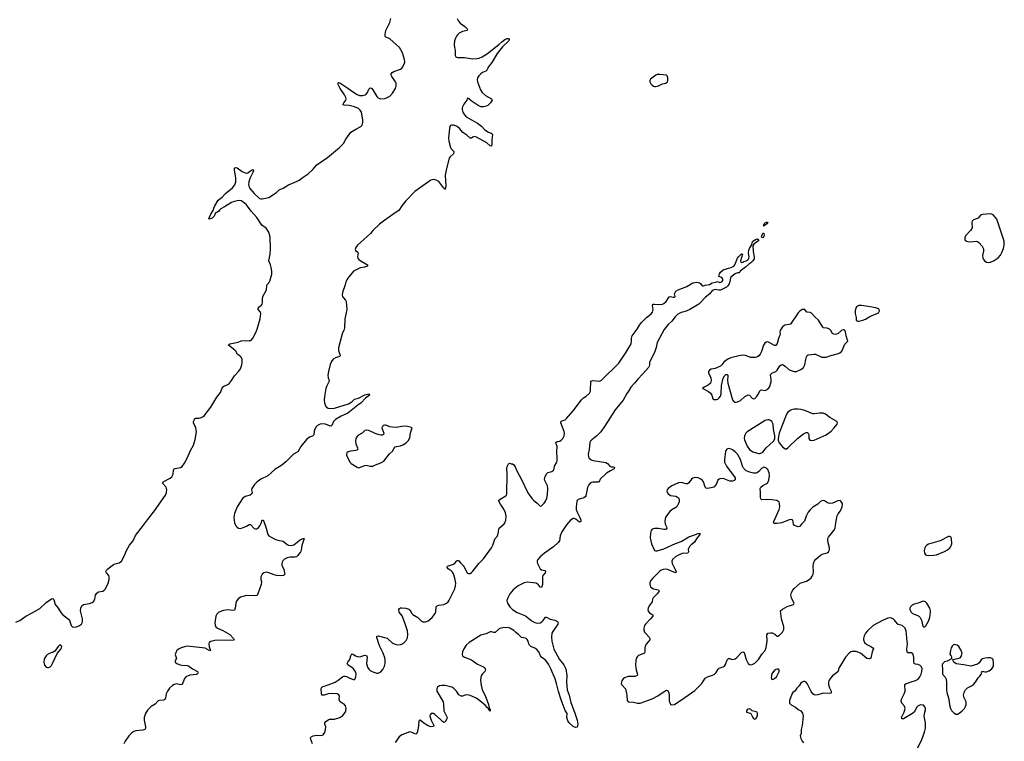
# Model space of a CAD drawing. Header units: inches. Extents: x 1550860 to 1685816, y 509127 to 640511.
# Tile 42 of 91: x 1623368 to 1638319, y 552989 to 563953. Entities that reach past the tile are written whole.
import ezdxf

# ---------------------------------------------------------------- set-up
doc = ezdxf.new("R2010")
doc.units = ezdxf.units.IN
doc.header["$MEASUREMENT"] = 0
for name, color, linetype in [('B6525', 7, 'Continuous'), ('B6526', 7, 'Continuous'), ('B6535', 7, 'Continuous'), ('B6536', 7, 'Continuous')]:
    doc.layers.add(name, color=color, linetype=linetype)

msp = doc.modelspace()

# ---------------------------------------------------------------- linework, layer by layer
at = {"layer": 'B6525', "color": 6, "elevation": 400}
for points in [[(1623310, 554797), (1623370, 554825), (1623463, 554890), (1623559, 554941), (1623671, 555009), (1623770, 555100), (1623850, 555152), (1623870, 555160), (1623886, 555146), (1623907, 555067), (1623954, 555010), (1623990, 554944), (1624017, 554917), (1624110, 554845), (1624123, 554823), (1624150, 554747), (1624170, 554731), (1624186, 554726), (1624230, 554730), (1624275, 554750), (1624305, 554770), (1624318, 554790), (1624323, 554810), (1624320, 554850), (1624293, 554973), (1624294, 555010), (1624309, 555050), (1624338, 555070), (1624430, 555082), (1624470, 555099), (1624490, 555116), (1624510, 555149), (1624520, 555210), (1624538, 555242), (1624562, 555258), (1624630, 555273), (1624650, 555286), (1624670, 555308), (1624710, 555390), (1624726, 555450), (1624726, 555486), (1624720, 555510), (1624687, 555550), (1624678, 555570), (1624686, 555590), (1624705, 555610), (1624790, 555674), (1624815, 555685), (1624878, 555702), (1624912, 555728), (1624959, 555810), (1624989, 555890), (1625037, 555970), (1625090, 556035), (1625124, 556116), (1625250, 556272), (1625307, 556353), (1625413, 556490), (1625582, 556730), (1625599, 556770), (1625603, 556810), (1625591, 556851), (1625537, 556910), (1625544, 556930), (1625651, 556989), (1625676, 557010), (1625698, 557050), (1625704, 557110), (1625712, 557128), (1625730, 557136), (1625810, 557151), (1625833, 557167), (1625870, 557217), (1625910, 557293), (1625960, 557410), (1626006, 557490), (1626033, 557573), (1626050, 557690), (1626041, 557750), (1626008, 557830), (1626008, 557850), (1626021, 557879), (1626030, 557892), (1626043, 557897), (1626090, 557898), (1626110, 557904), (1626150, 557920), (1626170, 557935), (1626270, 558066), (1626361, 558219), (1626415, 558290), (1626428, 558312), (1626448, 558372), (1626470, 558387), (1626530, 558410), (1626554, 558430), (1626586, 558470), (1626630, 558543), (1626690, 558606), (1626719, 558650), (1626743, 558710), (1626748, 558750), (1626745, 558790), (1626730, 558828), (1626710, 558848), (1626672, 558872), (1626654, 558910), (1626634, 558934), (1626536, 559010), (1626541, 559019), (1626561, 559030), (1626685, 559055), (1626730, 559074), (1626850, 559077), (1626870, 559080), (1626890, 559089), (1626910, 559114), (1626950, 559190), (1626975, 559250), (1627019, 559410), (1627030, 559490), (1627025, 559510), (1626991, 559550), (1626990, 559570), (1627005, 559590), (1627034, 559610), (1627049, 559630), (1627054, 559650), (1627054, 559710), (1627061, 559750), (1627114, 559850), (1627120, 559910), (1627128, 559930), (1627150, 559957), (1627169, 559991), (1627171, 560000)], [(1628337, 560000), (1628320, 559970), (1628310, 559924), (1628270, 559810), (1628264, 559770), (1628268, 559750), (1628278, 559730), (1628314, 559690), (1628324, 559670), (1628333, 559550), (1628307, 559410), (1628302, 559270), (1628290, 559230), (1628270, 559194), (1628258, 559162), (1628211, 558970), (1628209, 558929), (1628217, 558897), (1628231, 558870), (1628234, 558846), (1628224, 558836), (1628164, 558816), (1628130, 558794), (1628102, 558758), (1628084, 558716), (1628055, 558610), (1628048, 558550), (1628051, 558510), (1628065, 558470), (1628063, 558450), (1628030, 558390), (1628018, 558350), (1627997, 558230), (1627992, 558170), (1627996, 558130), (1628010, 558087), (1628027, 558067), (1628050, 558053), (1628090, 558046), (1628150, 558051), (1628361, 558119), (1628412, 558148), (1628454, 558186), (1628515, 558205), (1628610, 558254), (1628668, 558268), (1628679, 558259), (1628678, 558250), (1628619, 558201), (1628554, 558130), (1628501, 558099), (1628350, 557973), (1628250, 557930), (1628161, 557879), (1628132, 557848), (1628110, 557790), (1628100, 557780), (1628090, 557775), (1628070, 557780), (1628010, 557808), (1627970, 557814), (1627930, 557809), (1627890, 557787), (1627870, 557765), (1627847, 557730), (1627838, 557702), (1627832, 557648), (1627825, 557635), (1627813, 557627), (1627768, 557612), (1627723, 557577), (1627639, 557470), (1627590, 557386), (1627528, 557352), (1627410, 557234), (1627350, 557187), (1627241, 557119), (1627136, 557024), (1627030, 556972), (1626970, 556927), (1626931, 556890), (1626893, 556830), (1626890, 556810), (1626897, 556770), (1626893, 556750), (1626869, 556731), (1626793, 556707), (1626750, 556678), (1626671, 556550), (1626629, 556450), (1626621, 556390), (1626630, 556308), (1626650, 556261), (1626670, 556241), (1626690, 556229), (1626715, 556225), (1626750, 556233), (1626810, 556259), (1626850, 556284), (1626870, 556282), (1626930, 556223), (1626950, 556217), (1626970, 556218), (1626990, 556229), (1627016, 556264), (1627036, 556304), (1627050, 556353), (1627070, 556344), (1627110, 556230), (1627135, 556130), (1627151, 556110), (1627250, 556056), (1627290, 556043), (1627370, 556032), (1627430, 555982), (1627450, 555971), (1627490, 555962), (1627530, 555973), (1627630, 556055), (1627670, 556072), (1627685, 556070), (1627654, 555966), (1627640, 555890), (1627631, 555870), (1627590, 555811), (1627570, 555790), (1627550, 555786), (1627470, 555788), (1627430, 555779), (1627390, 555758), (1627364, 555730), (1627352, 555710), (1627347, 555690), (1627350, 555668), (1627380, 555600), (1627391, 555550), (1627392, 555528), (1627376, 555510), (1627330, 555505), (1627269, 555510), (1627230, 555519), (1627149, 555551), (1627110, 555559), (1627077, 555550), (1627052, 555530), (1627028, 555490), (1627029, 555450), (1627040, 555410), (1627034, 555374), (1626985, 555230), (1626973, 555207), (1626941, 555199), (1626810, 555204), (1626723, 555177), (1626686, 555154), (1626660, 555120), (1626651, 555089), (1626641, 555010), (1626630, 554983), (1626610, 554979), (1626530, 554986), (1626462, 554978), (1626390, 554950), (1626359, 554921), (1626344, 554890), (1626329, 554790), (1626334, 554754), (1626344, 554730), (1626370, 554708), (1626450, 554675), (1626558, 554610), (1626613, 554550), (1626622, 554530), (1626616, 554524), (1626510, 554519), (1626390, 554526), (1626330, 554519), (1626270, 554504), (1626246, 554490), (1626239, 554470), (1626246, 554426), (1626264, 554370), (1626254, 554366), (1626184, 554404), (1625910, 554433), (1625870, 554427), (1625820, 554410), (1625779, 554390), (1625756, 554370), (1625743, 554350), (1625729, 554310), (1625749, 554250), (1625729, 554210), (1625728, 554190), (1625752, 554170), (1625790, 554155), (1625830, 554148), (1625910, 554142), (1625930, 554135), (1625990, 554090), (1626067, 554050), (1626075, 554030), (1626068, 554012), (1626050, 554004), (1625950, 553993), (1625893, 553967), (1625870, 553946), (1625843, 553877), (1625828, 553852), (1625810, 553847), (1625750, 553861), (1625714, 553850), (1625690, 553835), (1625645, 553795), (1625610, 553750), (1625591, 553710), (1625584, 553650), (1625570, 553625), (1625550, 553615), (1625491, 553609), (1625470, 553603), (1625424, 553556), (1625364, 553516), (1625310, 553460), (1625277, 553410), (1625258, 553350), (1625257, 553310), (1625279, 553210), (1625279, 553190), (1625269, 553171), (1625240, 553160), (1625130, 553150), (1625101, 553139), (1625070, 553117), (1625026, 553070), (1624967, 552990), (1624947, 552950)], [(1627815, 552950), (1627782, 553030), (1627790, 553050), (1627826, 553070), (1627850, 553078), (1627870, 553082), (1627950, 553080), (1627976, 553090), (1627999, 553121), (1628012, 553168), (1628014, 553210), (1628002, 553250), (1628002, 553270), (1628018, 553290), (1628050, 553318), (1628070, 553325), (1628150, 553328), (1628230, 553352), (1628277, 553383), (1628311, 553429), (1628319, 553450), (1628324, 553490), (1628316, 553530), (1628295, 553555), (1628250, 553578), (1628230, 553596), (1628220, 553630), (1628222, 553670), (1628213, 553693), (1628187, 553710), (1628110, 553717), (1628051, 553709), (1627990, 553688), (1627956, 553690), (1627949, 553709), (1627944, 553790), (1627955, 553810), (1627976, 553824), (1628050, 553845), (1628159, 553890), (1628204, 553916), (1628270, 553969), (1628290, 553979), (1628310, 553981), (1628330, 553976), (1628370, 553952), (1628430, 553930), (1628450, 553928), (1628461, 553939), (1628473, 553967), (1628475, 554010), (1628470, 554034), (1628454, 554070), (1628430, 554096), (1628353, 554150), (1628342, 554170), (1628350, 554190), (1628383, 554230), (1628395, 554290), (1628410, 554316), (1628430, 554314), (1628469, 554289), (1628510, 554274), (1628550, 554278), (1628610, 554297), (1628634, 554294), (1628644, 554270), (1628635, 554170), (1628650, 554116), (1628670, 554084), (1628690, 554066), (1628730, 554043), (1628790, 554023), (1628810, 554025), (1628850, 554046), (1628880, 554080), (1628908, 554132), (1628916, 554170), (1628915, 554230), (1628910, 554258), (1628885, 554330), (1628836, 554430), (1628822, 554470), (1628791, 554569), (1628793, 554587), (1628810, 554593), (1628950, 554558), (1629030, 554482), (1629070, 554463), (1629110, 554455), (1629150, 554458), (1629190, 554475), (1629237, 554523), (1629257, 554563), (1629262, 554610), (1629255, 554670), (1629218, 554790), (1629176, 554896), (1629130, 554950), (1629127, 554990), (1629135, 555005), (1629150, 555015), (1629170, 555018), (1629230, 555010), (1629276, 554996), (1629290, 554985), (1629321, 554930), (1629336, 554916), (1629416, 554870), (1629470, 554816), (1629490, 554805), (1629530, 554804), (1629570, 554822), (1629630, 554872), (1629677, 554930), (1629685, 554955), (1629694, 555030), (1629706, 555050), (1629730, 555058), (1629810, 555070), (1629850, 555089), (1629873, 555110), (1629890, 555136), (1629973, 555307), (1629985, 555350), (1629989, 555390), (1629976, 555470), (1629953, 555533), (1629938, 555558), (1629919, 555579), (1629875, 555610), (1629857, 555630), (1629865, 555650), (1629957, 555683), (1629980, 555700), (1630000, 555725)], [(1630000, 553752), (1629962, 553790), (1629930, 553810), (1629890, 553823), (1629830, 553835), (1629783, 553837), (1629744, 553830), (1629713, 553810), (1629702, 553790), (1629704, 553750), (1629798, 553590), (1629805, 553550), (1629810, 553450), (1629857, 553350), (1629856, 553330), (1629830, 553283), (1629810, 553275), (1629790, 553289), (1629760, 553320), (1629670, 553399), (1629649, 553411), (1629630, 553414), (1629615, 553410), (1629599, 553390), (1629598, 553370), (1629615, 553310), (1629659, 553230), (1629650, 553212), (1629609, 553211), (1629570, 553223), (1629505, 553265), (1629450, 553310), (1629434, 553306), (1629427, 553293), (1629423, 553230), (1629408, 553132), (1629390, 553099), (1629370, 553101), (1629330, 553122), (1629290, 553131), (1629170, 553086), (1629150, 553075), (1629130, 553056), (1629070, 552969)]]:
    msp.add_lwpolyline(points, dxfattribs=at)
at = {"layer": 'B6525', "color": 6}
for points, elevation in [([(1628910, 557794), (1628890, 557788), (1628872, 557768), (1628869, 557750), (1628896, 557670), (1628891, 557650), (1628877, 557643), (1628850, 557641), (1628810, 557650), (1628765, 557665), (1628670, 557710), (1628630, 557717), (1628610, 557710), (1628568, 557672), (1628504, 557636), (1628486, 557614), (1628474, 557590), (1628467, 557550), (1628474, 557510), (1628499, 557450), (1628503, 557430), (1628498, 557422), (1628488, 557412), (1628472, 557408), (1628390, 557400), (1628358, 557390), (1628337, 557370), (1628330, 557350), (1628330, 557330), (1628387, 557227), (1628401, 557210), (1628490, 557152), (1628510, 557146), (1628530, 557147), (1628610, 557181), (1628630, 557185), (1628690, 557169), (1628730, 557172), (1628770, 557192), (1628850, 557221), (1628895, 557245), (1628985, 557355), (1629030, 557396), (1629055, 557445), (1629070, 557462), (1629090, 557470), (1629150, 557481), (1629184, 557496), (1629234, 557526), (1629267, 557553), (1629290, 557599), (1629303, 557677), (1629329, 557750), (1629304, 557764), (1629230, 557776), (1629172, 557772), (1629090, 557757), (1629030, 557760), (1628990, 557767), (1628930, 557792)], 500), ([(1623970, 554449), (1623950, 554432), (1623902, 554358), (1623878, 554342), (1623830, 554327), (1623790, 554307), (1623770, 554288), (1623750, 554258), (1623740, 554230), (1623734, 554190), (1623745, 554145), (1623770, 554118), (1623790, 554112), (1623810, 554112), (1623830, 554122), (1623850, 554142), (1623866, 554170), (1623937, 554323), (1623992, 554390), (1624003, 554410), (1624009, 554430), (1623990, 554449)], 400)]:
    msp.add_lwpolyline(points, close=True, dxfattribs=dict(at, elevation=elevation))
at = {"layer": 'B6526', "color": 6, "elevation": 400}
for points in [[(1627171, 560000), (1627188, 560050), (1627194, 560086), (1627195, 560130), (1627188, 560190), (1627177, 560230), (1627150, 560290), (1627172, 560390), (1627178, 560470), (1627171, 560650), (1627150, 560725), (1627110, 560786), (1627044, 560830), (1626970, 560950), (1626884, 561044), (1626810, 561139), (1626770, 561177), (1626730, 561199), (1626710, 561204), (1626670, 561201), (1626610, 561188), (1626583, 561177), (1626480, 561110), (1626421, 561079), (1626400, 561060), (1626390, 561043), (1626373, 561030), (1626339, 561021), (1626323, 560970), (1626290, 560939), (1626250, 560920), (1626242, 560930), (1626248, 560952), (1626270, 560996), (1626308, 561052), (1626316, 561090), (1626330, 561123), (1626383, 561210), (1626442, 561258), (1626495, 561310), (1626599, 561401), (1626636, 561444), (1626649, 561490), (1626652, 561550), (1626631, 561669), (1626630, 561696), (1626636, 561704), (1626650, 561706), (1626670, 561700), (1626747, 561647), (1626790, 561624), (1626810, 561619), (1626833, 561627), (1626890, 561667), (1626910, 561677), (1626914, 561674), (1626917, 561657), (1626910, 561630), (1626862, 561538), (1626849, 561491), (1626844, 561450), (1626847, 561430), (1626863, 561390), (1626928, 561310), (1627010, 561239), (1627030, 561233), (1627050, 561233), (1627150, 561252), (1627267, 561330), (1627310, 561370), (1627370, 561392), (1627450, 561445), (1627570, 561493), (1627610, 561517), (1627670, 561562), (1627749, 561611), (1627821, 561679), (1627879, 561750), (1627947, 561793), (1628040, 561860), (1628223, 562010), (1628283, 562070), (1628322, 562138), (1628398, 562242), (1628471, 562289), (1628550, 562330), (1628569, 562351), (1628580, 562390), (1628579, 562430), (1628556, 562550), (1628540, 562580), (1628510, 562603), (1628450, 562628), (1628370, 562648), (1628294, 562654), (1628282, 562662), (1628279, 562670), (1628289, 562690), (1628321, 562730), (1628326, 562750), (1628322, 562770), (1628301, 562810), (1628234, 562910), (1628206, 562970), (1628205, 562995), (1628210, 562999), (1628230, 562992), (1628350, 562913), (1628420, 562860), (1628490, 562819), (1628530, 562803), (1628579, 562801), (1628612, 562810), (1628630, 562823), (1628650, 562849), (1628670, 562896), (1628685, 562915), (1628690, 562919), (1628710, 562912), (1628730, 562887), (1628790, 562787), (1628810, 562767), (1628830, 562756), (1628850, 562752), (1628910, 562758), (1628949, 562771), (1628987, 562793), (1629030, 562836), (1629075, 562910), (1629086, 562950), (1629084, 562990), (1629076, 563010), (1629020, 563090), (1629011, 563110), (1629010, 563130), (1629022, 563150), (1629050, 563167), (1629150, 563204), (1629170, 563217), (1629185, 563235), (1629209, 563291), (1629214, 563310), (1629212, 563350), (1629183, 563450), (1629134, 563530), (1628990, 563661), (1628970, 563675), (1628928, 563688), (1628919, 563699), (1628917, 563730), (1628928, 563790), (1628987, 563910), (1629006, 563970)], [(1630000, 563701), (1629985, 563675), (1629970, 563630), (1629966, 563574), (1629969, 563530), (1629979, 563490), (1629981, 563410), (1629989, 563389), (1630000, 563386)], [(1630000, 562335), (1629956, 562350), (1629929, 562351), (1629910, 562345), (1629899, 562330), (1629893, 562307), (1629880, 562150), (1629882, 562110), (1629909, 562010), (1629920, 561990), (1629958, 561950), (1629961, 561930), (1629950, 561910), (1629905, 561870), (1629891, 561849), (1629848, 561692), (1629831, 561590), (1629838, 561422), (1629830, 561373), (1629825, 561385), (1629810, 561394), (1629750, 561475), (1629730, 561494), (1629690, 561514), (1629650, 561524), (1629610, 561516), (1629370, 561342), (1629230, 561203), (1629170, 561123), (1629126, 561054), (1629070, 561020), (1628910, 560907), (1628830, 560845), (1628728, 560752), (1628693, 560707), (1628643, 560657), (1628495, 560530), (1628471, 560490), (1628462, 560462), (1628466, 560446), (1628502, 560422), (1628505, 560410), (1628498, 560350), (1628502, 560330), (1628518, 560310), (1628537, 560297), (1628649, 560230), (1628648, 560210), (1628606, 560194), (1628539, 560181), (1628437, 560130), (1628353, 560027), (1628337, 560000)]]:
    msp.add_lwpolyline(points, dxfattribs=at)
at = {"layer": 'B6535', "color": 6}
for points, elevation in [([(1634155, 560000), (1634145, 559955), (1634136, 559930), (1634122, 559910), (1634099, 559890), (1634010, 559844), (1633983, 559843), (1633930, 559856), (1633882, 559838), (1633848, 559790), (1633782, 559738), (1633703, 559650), (1633679, 559630), (1633545, 559550), (1633490, 559526), (1633410, 559504), (1633362, 559478), (1633321, 559439), (1633270, 559373), (1633217, 559323), (1633155, 559245), (1633050, 559050), (1633031, 558971), (1633010, 558913), (1632973, 558827), (1632932, 558750), (1632932, 558710), (1632927, 558690), (1632915, 558670), (1632830, 558571), (1632752, 558490), (1632705, 558430), (1632649, 558371), (1632613, 558310), (1632586, 558274), (1632530, 558173), (1632412, 558028), (1632250, 557771), (1632193, 557690), (1632131, 557629), (1632058, 557570), (1632038, 557550), (1632026, 557530), (1632016, 557424), (1632001, 557350), (1632004, 557310), (1632015, 557290), (1632045, 557265), (1632074, 557254), (1632270, 557223), (1632294, 557210), (1632330, 557170), (1632350, 557162), (1632381, 557161), (1632396, 557156), (1632400, 557150), (1632394, 557130), (1632339, 557101), (1632279, 557061), (1632184, 556970), (1632167, 556933), (1632150, 556927), (1632070, 556927), (1632050, 556922), (1632030, 556909), (1632012, 556888), (1631992, 556848), (1631963, 556717), (1631956, 556704), (1631933, 556690), (1631850, 556661), (1631835, 556650), (1631828, 556632), (1631817, 556550), (1631820, 556510), (1631833, 556470), (1631875, 556390), (1631888, 556350), (1631888, 556330), (1631870, 556318), (1631819, 556359), (1631790, 556374), (1631770, 556373), (1631730, 556347), (1631670, 556279), (1631598, 556170), (1631575, 556110), (1631563, 556037), (1631544, 556010), (1631474, 555946), (1631338, 555850), (1631272, 555790), (1631238, 555750), (1631227, 555730), (1631224, 555710), (1631229, 555690), (1631270, 555610), (1631290, 555597), (1631343, 555583), (1631354, 555570), (1631345, 555550), (1631314, 555510), (1631306, 555490), (1631306, 555374), (1631290, 555325), (1631270, 555332), (1631241, 555370), (1631210, 555393), (1631075, 555405), (1631030, 555397), (1630937, 555350), (1630860, 555290), (1630812, 555230), (1630778, 555170), (1630767, 555130), (1630773, 555090), (1630811, 555030), (1630850, 554991), (1630924, 554944), (1631050, 554896), (1631150, 554817), (1631190, 554792), (1631230, 554782), (1631270, 554791), (1631295, 554805), (1631315, 554825), (1631350, 554874), (1631365, 554875), (1631424, 554844), (1631494, 554830), (1631535, 554810), (1631543, 554790), (1631537, 554770), (1631462, 554658), (1631450, 554630), (1631443, 554570), (1631449, 554511), (1631481, 554390), (1631502, 554342), (1631567, 554230), (1631630, 554150), (1631660, 554090), (1631677, 553990), (1631669, 553890), (1631681, 553770), (1631712, 553690), (1631737, 553577), (1631793, 553430), (1631831, 553310), (1631842, 553250), (1631834, 553206), (1631810, 553201), (1631770, 553213), (1631710, 553270), (1631690, 553301), (1631678, 553350), (1631680, 553410), (1631650, 553459), (1631590, 553619), (1631550, 553746), (1631520, 553870), (1631497, 553937), (1631433, 554093), (1631399, 554159), (1631359, 554219), (1631289, 554270), (1631275, 554290), (1631249, 554350), (1631223, 554383), (1631190, 554406), (1631130, 554432), (1631109, 554449), (1631099, 554470), (1631089, 554510), (1631075, 554535), (1631058, 554550), (1631050, 554556), (1630987, 554567), (1630944, 554610), (1630901, 554641), (1630870, 554673), (1630812, 554710), (1630770, 554716), (1630706, 554714), (1630672, 554708), (1630650, 554698), (1630590, 554642), (1630570, 554641), (1630530, 554652), (1630510, 554651), (1630450, 554621), (1630370, 554602), (1630195, 554490), (1630146, 554450), (1630110, 554394), (1630092, 554350), (1630086, 554310), (1630092, 554290), (1630122, 554270), (1630230, 554225), (1630321, 554161), (1630410, 554120), (1630423, 554110), (1630436, 554090), (1630440, 554070), (1630430, 554052), (1630390, 554010), (1630377, 553983), (1630367, 553930), (1630368, 553870), (1630392, 553770), (1630433, 553693), (1630464, 553604), (1630488, 553550), (1630497, 553497), (1630502, 553482), (1630513, 553470), (1630511, 553449), (1630504, 553464), (1630490, 553468), (1630477, 553497), (1630470, 553500), (1630437, 553537), (1630330, 553627), (1630290, 553651), (1630210, 553686), (1630170, 553695), (1630131, 553690), (1630090, 553675), (1630070, 553675), (1630036, 553696), (1630002, 553750), (1630000, 553752)], 400), ([(1630000, 555725), (1630010, 555738), (1630030, 555737), (1630060, 555700), (1630111, 555650), (1630156, 555556), (1630170, 555544), (1630181, 555541), (1630210, 555541), (1630230, 555554), (1630250, 555574), (1630339, 555690), (1630410, 555761), (1630534, 555930), (1630552, 555970), (1630576, 556044), (1630590, 556072), (1630618, 556102), (1630630, 556124), (1630641, 556170), (1630643, 556210), (1630651, 556229), (1630726, 556294), (1630736, 556310), (1630750, 556350), (1630757, 556410), (1630743, 556463), (1630717, 556517), (1630669, 556590), (1630641, 556650), (1630663, 556670), (1630750, 556719), (1630760, 556730), (1630767, 556750), (1630771, 557051), (1630765, 557130), (1630770, 557167), (1630790, 557204), (1630810, 557214), (1630830, 557205), (1630850, 557206), (1630870, 557191), (1630890, 557161), (1630918, 557098), (1630990, 556967), (1631084, 556764), (1631150, 556672), (1631170, 556652), (1631228, 556610), (1631270, 556562), (1631290, 556565), (1631330, 556608), (1631350, 556638), (1631370, 556684), (1631382, 556738), (1631388, 556830), (1631385, 556870), (1631341, 556950), (1631338, 556970), (1631346, 557014), (1631370, 557059), (1631390, 557071), (1631450, 557090), (1631475, 557110), (1631483, 557130), (1631488, 557172), (1631522, 557230), (1631527, 557250), (1631530, 557290), (1631524, 557390), (1631530, 557470), (1631514, 557510), (1631511, 557530), (1631530, 557543), (1631570, 557551), (1631590, 557563), (1631615, 557590), (1631635, 557630), (1631639, 557670), (1631637, 557697), (1631587, 557830), (1631588, 557852), (1631650, 557876), (1631670, 557893), (1631770, 558011), (1631900, 558180), (1631930, 558207), (1631970, 558232), (1632019, 558281), (1632033, 558307), (1632038, 558330), (1632043, 558450), (1632050, 558465), (1632070, 558470), (1632170, 558462), (1632204, 558476), (1632466, 558734), (1632578, 558902), (1632651, 559030), (1632660, 559070), (1632656, 559110), (1632670, 559150), (1632683, 559170), (1632744, 559250), (1632778, 559310), (1632808, 559350), (1632888, 559430), (1632957, 559483), (1632976, 559510), (1632985, 559550), (1632977, 559610), (1632984, 559630), (1633008, 559632), (1633090, 559624), (1633130, 559632), (1633150, 559642), (1633183, 559670), (1633230, 559742), (1633250, 559750), (1633290, 559737), (1633302, 559738), (1633310, 559739), (1633321, 559750), (1633313, 559790), (1633330, 559830), (1633365, 559850), (1633500, 559900), (1633590, 559954), (1633650, 559964), (1633690, 559956), (1633706, 559946), (1633730, 559911), (1633750, 559909), (1633779, 559921), (1633843, 559930), (1633884, 559956), (1633937, 559963), (1633964, 559976), (1634002, 559962), (1634030, 559970), (1634044, 559990), (1634045, 560000)], 400), ([(1637004, 552890), (1637065, 553015), (1637108, 553130), (1637123, 553190), (1637122, 553270), (1637103, 553370), (1637107, 553410), (1637123, 553470), (1637122, 553490), (1637114, 553514), (1637090, 553537), (1637050, 553544), (1637013, 553530), (1636990, 553506), (1636948, 553432), (1636925, 553410), (1636790, 553332), (1636762, 553330), (1636758, 553350), (1636797, 553430), (1636815, 553490), (1636803, 553523), (1636765, 553570), (1636754, 553594), (1636760, 553630), (1636797, 553710), (1636812, 553752), (1636816, 553770), (1636808, 553830), (1636810, 553850), (1636830, 553867), (1636850, 553871), (1636890, 553890), (1636970, 553912), (1637010, 553935), (1637036, 553970), (1637055, 554010), (1637067, 554050), (1637070, 554090), (1637061, 554121), (1637043, 554143), (1637010, 554156), (1636970, 554161), (1636950, 554170), (1636944, 554190), (1636945, 554270), (1636930, 554317), (1636910, 554333), (1636854, 554334), (1636844, 554344), (1636840, 554390), (1636848, 554470), (1636838, 554550), (1636836, 554624), (1636830, 554663), (1636812, 554710), (1636770, 554747), (1636710, 554766), (1636695, 554775), (1636652, 554830), (1636630, 554850), (1636590, 554865), (1636550, 554861), (1636470, 554825), (1636329, 554750), (1636243, 554670), (1636214, 554630), (1636191, 554590), (1636181, 554550), (1636181, 554530), (1636197, 554490), (1636230, 554458), (1636292, 554432), (1636325, 554410), (1636332, 554392), (1636313, 554347), (1636300, 554280), (1636290, 554255), (1636270, 554241), (1636230, 554250), (1636134, 554330), (1636070, 554356), (1636010, 554356), (1635990, 554348), (1635963, 554330), (1635910, 554267), (1635830, 554141), (1635814, 554110), (1635793, 554047), (1635710, 553983), (1635680, 553950), (1635655, 553910), (1635650, 553890), (1635652, 553850), (1635663, 553803), (1635688, 553750), (1635692, 553728), (1635684, 553716), (1635570, 553722), (1635490, 553695), (1635450, 553690), (1635434, 553694), (1635412, 553712), (1635386, 553746), (1635326, 553870), (1635310, 553889), (1635290, 553896), (1635270, 553896), (1635250, 553889), (1635230, 553874), (1635203, 553830), (1635170, 553796), (1635142, 553758), (1635110, 553730), (1635095, 553705), (1635058, 553610), (1635059, 553570), (1635081, 553541), (1635146, 553506), (1635190, 553471), (1635230, 553451), (1635255, 553415), (1635263, 553370), (1635252, 553230), (1635237, 553170), (1635234, 553110), (1635217, 553070), (1635228, 553030), (1635250, 552990), (1635270, 552968)], 500)]:
    msp.add_lwpolyline(points, dxfattribs=dict(at, elevation=elevation))
at = {"layer": 'B6535', "color": 6, "elevation": 500}
for points in [[(1635250, 559550), (1635213, 559527), (1635190, 559501), (1635072, 559328), (1635050, 559320), (1634989, 559311), (1634957, 559290), (1634940, 559270), (1634914, 559230), (1634910, 559210), (1634914, 559170), (1634908, 559150), (1634888, 559110), (1634869, 559031), (1634850, 559003), (1634830, 559003), (1634750, 559051), (1634730, 559057), (1634704, 559056), (1634681, 559039), (1634661, 559010), (1634632, 558910), (1634612, 558870), (1634594, 558846), (1634571, 558830), (1634537, 558823), (1634470, 558821), (1634391, 558851), (1634350, 558854), (1634290, 558844), (1634166, 558814), (1634130, 558801), (1634090, 558775), (1634062, 558750), (1634032, 558708), (1634009, 558691), (1633930, 558655), (1633870, 558641), (1633844, 558630), (1633829, 558610), (1633828, 558590), (1633861, 558510), (1633866, 558470), (1633858, 558430), (1633820, 558400), (1633762, 558370), (1633734, 558350), (1633750, 558346), (1633826, 558306), (1633860, 558280), (1633879, 558250), (1633894, 558194), (1633904, 558184), (1633910, 558181), (1633950, 558182), (1633970, 558190), (1633990, 558208), (1634010, 558235), (1634020, 558270), (1634026, 558394), (1634050, 558508), (1634070, 558543), (1634090, 558561), (1634110, 558560), (1634119, 558550), (1634120, 558540), (1634115, 558470), (1634119, 558430), (1634190, 558179), (1634210, 558150), (1634224, 558144), (1634250, 558142), (1634270, 558147), (1634313, 558167), (1634378, 558230), (1634430, 558255), (1634450, 558250), (1634490, 558201), (1634510, 558195), (1634530, 558199), (1634557, 558223), (1634588, 558270), (1634607, 558313), (1634616, 558324), (1634630, 558332), (1634690, 558320), (1634710, 558327), (1634730, 558340), (1634753, 558370), (1634779, 558450), (1634779, 558490), (1634768, 558550), (1634773, 558570), (1634790, 558583), (1634850, 558610), (1634870, 558627), (1634910, 558694), (1634930, 558710), (1634950, 558712), (1634990, 558690), (1635050, 558632), (1635130, 558609), (1635162, 558610), (1635230, 558636), (1635271, 558669), (1635290, 558710), (1635303, 558790), (1635316, 558830), (1635325, 558850), (1635339, 558861), (1635430, 558873), (1635450, 558871), (1635550, 558827), (1635590, 558824), (1635613, 558827), (1635672, 558848), (1635800, 558880), (1635823, 558890), (1635850, 558919), (1635898, 559022), (1635943, 559070), (1635917, 559150), (1635910, 559210), (1635904, 559224), (1635890, 559239), (1635870, 559242), (1635850, 559234), (1635790, 559182), (1635750, 559172), (1635730, 559173), (1635710, 559185), (1635683, 559230), (1635665, 559250), (1635630, 559265), (1635574, 559274), (1635562, 559282), (1635496, 559390), (1635440, 559440), (1635394, 559494), (1635370, 559504), (1635326, 559510), (1635316, 559516), (1635290, 559550)], [(1636150, 559610), (1636110, 559609), (1636082, 559598), (1636066, 559574), (1636055, 559530), (1636055, 559490), (1636071, 559430), (1636071, 559390), (1636078, 559378), (1636090, 559371), (1636112, 559372), (1636170, 559388), (1636210, 559404), (1636277, 559443), (1636410, 559499), (1636424, 559530), (1636418, 559550), (1636410, 559558), (1636370, 559573), (1636250, 559597)], [(1635130, 558038), (1635090, 558028), (1635070, 558018), (1635030, 557990), (1635010, 557959), (1634901, 557670), (1634884, 557590), (1634886, 557566), (1634902, 557522), (1634950, 557462), (1634990, 557431), (1635010, 557431), (1635030, 557447), (1635185, 557595), (1635270, 557660), (1635310, 557680), (1635330, 557681), (1635342, 557670), (1635350, 557650), (1635353, 557590), (1635367, 557567), (1635390, 557559), (1635430, 557566), (1635613, 557647), (1635690, 557704), (1635735, 557750), (1635780, 557810), (1635785, 557830), (1635776, 557850), (1635671, 557911), (1635602, 557962), (1635570, 557976), (1635515, 557975), (1635430, 557963), (1635410, 557965), (1635290, 558016), (1635230, 558033), (1635190, 558037)], [(1634726, 557874), (1634690, 557862), (1634416, 557690), (1634394, 557670), (1634375, 557630), (1634370, 557590), (1634376, 557570), (1634414, 557474), (1634450, 557422), (1634501, 557390), (1634590, 557364), (1634610, 557363), (1634650, 557384), (1634705, 557450), (1634814, 557550), (1634833, 557587), (1634834, 557630), (1634814, 557730), (1634807, 557810), (1634790, 557850), (1634770, 557866), (1634750, 557873)], [(1634130, 557437), (1634108, 557430), (1634090, 557410), (1634085, 557395), (1634068, 557270), (1634070, 557230), (1634100, 557170), (1634233, 556990), (1634233, 556970), (1634215, 556950), (1634190, 556943), (1634150, 556944), (1634050, 556980), (1634001, 556979), (1633987, 556973), (1633970, 556956), (1633943, 556890), (1633910, 556853), (1633870, 556838), (1633809, 556829), (1633790, 556834), (1633777, 556850), (1633752, 556930), (1633734, 556954), (1633710, 556972), (1633670, 556990), (1633630, 556998), (1633590, 556986), (1633570, 556970), (1633530, 556919), (1633510, 556903), (1633490, 556900), (1633410, 556920), (1633370, 556916), (1633270, 556871), (1633216, 556830), (1633202, 556810), (1633195, 556790), (1633199, 556770), (1633213, 556750), (1633250, 556725), (1633330, 556713), (1633359, 556699), (1633371, 556690), (1633383, 556670), (1633382, 556630), (1633369, 556590), (1633350, 556561), (1633330, 556541), (1633270, 556504), (1633240, 556480), (1633204, 556436), (1633181, 556399), (1633170, 556370), (1633162, 556330), (1633170, 556290), (1633191, 556249), (1633195, 556230), (1633186, 556214), (1633170, 556208), (1633150, 556207), (1633070, 556223), (1633010, 556225), (1632973, 556210), (1632959, 556190), (1632946, 556150), (1632943, 556083), (1632964, 555990), (1633006, 555890), (1633030, 555883), (1633050, 555885), (1633150, 555915), (1633325, 555995), (1633410, 556026), (1633530, 556098), (1633590, 556115), (1633670, 556149), (1633695, 556150), (1633696, 556130), (1633657, 556083), (1633611, 556010), (1633563, 555977), (1633537, 555950), (1633521, 555910), (1633522, 555870), (1633513, 555850), (1633430, 555844), (1633390, 555830), (1633330, 555796), (1633282, 555750), (1633272, 555728), (1633274, 555690), (1633327, 555590), (1633335, 555565), (1633333, 555547), (1633310, 555553), (1633210, 555602), (1633170, 555607), (1633139, 555601), (1633111, 555589), (1633084, 555570), (1632980, 555470), (1632948, 555430), (1632934, 555390), (1632934, 555370), (1632940, 555350), (1632952, 555332), (1632990, 555308), (1633066, 555290), (1633076, 555270), (1633048, 555230), (1632988, 555170), (1632976, 555150), (1632972, 555110), (1632926, 555050), (1632910, 555010), (1632906, 554990), (1632910, 554966), (1632930, 554942), (1632980, 554910), (1632980, 554890), (1632948, 554850), (1632869, 554770), (1632856, 554750), (1632843, 554710), (1632844, 554684), (1632855, 554650), (1632869, 554630), (1632928, 554570), (1632938, 554550), (1632938, 554530), (1632888, 554470), (1632867, 554433), (1632861, 554410), (1632862, 554350), (1632855, 554330), (1632765, 554295), (1632745, 554275), (1632730, 554245), (1632722, 554210), (1632717, 554150), (1632729, 554070), (1632748, 554010), (1632743, 553990), (1632707, 553973), (1632610, 553975), (1632550, 553953), (1632530, 553938), (1632512, 553910), (1632504, 553890), (1632503, 553870), (1632510, 553847), (1632565, 553785), (1632586, 553690), (1632590, 553610), (1632610, 553590), (1632690, 553582), (1632750, 553569), (1632790, 553571), (1632970, 553635), (1633058, 553682), (1633170, 553757), (1633190, 553765), (1633210, 553760), (1633225, 553725), (1633231, 553689), (1633230, 553602), (1633243, 553563), (1633250, 553553), (1633266, 553546), (1633310, 553548), (1633470, 553653), (1633620, 553760), (1633727, 553870), (1633775, 553950), (1633810, 553970), (1633887, 553993), (1633914, 554006), (1633944, 554036), (1633974, 554086), (1633990, 554100), (1634050, 554119), (1634068, 554132), (1634084, 554156), (1634110, 554225), (1634130, 554250), (1634150, 554250), (1634170, 554238), (1634190, 554233), (1634230, 554244), (1634256, 554264), (1634330, 554337), (1634350, 554348), (1634370, 554339), (1634400, 554230), (1634431, 554171), (1634450, 554156), (1634470, 554152), (1634490, 554156), (1634530, 554178), (1634585, 554230), (1634640, 554320), (1634686, 554370), (1634694, 554386), (1634703, 554417), (1634716, 554510), (1634715, 554605), (1634729, 554630), (1634770, 554638), (1634795, 554635), (1634837, 554617), (1634870, 554588), (1634890, 554587), (1634950, 554648), (1634971, 554690), (1634972, 554728), (1634935, 554850), (1634921, 554970), (1634950, 554999), (1635020, 555040), (1635090, 555056), (1635119, 555070), (1635129, 555090), (1635106, 555126), (1635089, 555169), (1635079, 555210), (1635090, 555250), (1635110, 555287), (1635130, 555311), (1635221, 555390), (1635316, 555424), (1635358, 555450), (1635385, 555475), (1635402, 555498), (1635417, 555530), (1635422, 555570), (1635417, 555650), (1635424, 555690), (1635439, 555730), (1635454, 555750), (1635530, 555815), (1635570, 555836), (1635628, 555852), (1635651, 555870), (1635663, 555897), (1635666, 555930), (1635644, 556004), (1635639, 556050), (1635642, 556070), (1635650, 556090), (1635732, 556190), (1635752, 556230), (1635762, 556310), (1635783, 556417), (1635796, 556444), (1635831, 556490), (1635855, 556550), (1635861, 556590), (1635858, 556610), (1635839, 556639), (1635826, 556646), (1635790, 556644), (1635711, 556609), (1635670, 556603), (1635632, 556612), (1635590, 556642), (1635570, 556647), (1635550, 556644), (1635530, 556635), (1635486, 556594), (1635411, 556549), (1635372, 556508), (1635342, 556470), (1635310, 556411), (1635287, 556333), (1635245, 556295), (1635209, 556251), (1635190, 556247), (1635157, 556257), (1635132, 556270), (1635120, 556290), (1635107, 556347), (1635090, 556359), (1635050, 556353), (1634943, 556310), (1634870, 556298), (1634830, 556297), (1634814, 556310), (1634818, 556330), (1634898, 556510), (1634910, 556550), (1634906, 556606), (1634897, 556630), (1634867, 556647), (1634790, 556660), (1634710, 556662), (1634637, 556657), (1634630, 556659), (1634618, 556690), (1634619, 556770), (1634611, 556830), (1634620, 556850), (1634650, 556874), (1634721, 556910), (1634744, 556956), (1634752, 557030), (1634747, 557070), (1634730, 557117), (1634710, 557137), (1634670, 557153), (1634630, 557133), (1634590, 557090), (1634570, 557075), (1634550, 557065), (1634530, 557063), (1634510, 557064), (1634470, 557075), (1634401, 557101), (1634377, 557117), (1634359, 557139), (1634344, 557170), (1634314, 557270), (1634267, 557350), (1634230, 557388), (1634190, 557418), (1634170, 557430)], [(1637490, 556102), (1637470, 556102), (1637344, 556036), (1637170, 555985), (1637142, 555970), (1637122, 555950), (1637110, 555930), (1637102, 555890), (1637107, 555850), (1637124, 555824), (1637138, 555818), (1637170, 555813), (1637250, 555815), (1637290, 555823), (1637410, 555871), (1637459, 555901), (1637493, 555930), (1637509, 555950), (1637522, 555990), (1637516, 556070), (1637510, 556090)], [(1637090, 555120), (1637070, 555116), (1637013, 555087), (1636950, 555072), (1636922, 555058), (1636893, 555030), (1636886, 555010), (1636886, 554990), (1636904, 554950), (1636926, 554930), (1637014, 554894), (1637042, 554870), (1637061, 554830), (1637080, 554740), (1637090, 554727), (1637110, 554728), (1637130, 554745), (1637170, 554813), (1637190, 554871), (1637201, 554950), (1637199, 554970), (1637186, 555010), (1637141, 555090), (1637122, 555110)], [(1637570, 554460), (1637550, 554455), (1637530, 554437), (1637514, 554410), (1637501, 554370), (1637494, 554314), (1637500, 554300), (1637511, 554290), (1637518, 554270), (1637516, 554244), (1637453, 554207), (1637410, 554196), (1637384, 554170), (1637377, 554150), (1637382, 554078), (1637379, 554030), (1637383, 554010), (1637423, 553963), (1637436, 553936), (1637443, 553890), (1637444, 553770), (1637449, 553731), (1637478, 553630), (1637486, 553546), (1637500, 553490), (1637519, 553459), (1637557, 553417), (1637584, 553404), (1637610, 553404), (1637650, 553425), (1637681, 553450), (1637715, 553490), (1637730, 553519), (1637738, 553550), (1637738, 553590), (1637731, 553610), (1637708, 553650), (1637702, 553690), (1637712, 553730), (1637731, 553770), (1637759, 553801), (1637822, 553830), (1637850, 553850), (1637881, 553890), (1637924, 553956), (1637950, 553979), (1637970, 554005), (1637980, 554040), (1637990, 554056), (1638026, 554046), (1638050, 554044), (1638090, 554058), (1638130, 554088), (1638153, 554130), (1638157, 554177), (1638150, 554230), (1638135, 554250), (1638110, 554260), (1638070, 554260), (1638030, 554255), (1637990, 554241), (1637970, 554229), (1637936, 554184), (1637910, 554161), (1637810, 554129), (1637706, 554150), (1637586, 554166), (1637554, 554190), (1637541, 554210), (1637538, 554230), (1637561, 554239), (1637628, 554252), (1637650, 554260), (1637664, 554276), (1637677, 554330), (1637664, 554370), (1637630, 554430), (1637605, 554450)], [(1634870, 554087), (1634850, 554082), (1634831, 554070), (1634790, 554015), (1634782, 553990), (1634779, 553959), (1634782, 553942), (1634790, 553928), (1634810, 553931), (1634830, 553944), (1634858, 553970), (1634870, 553987), (1634901, 554050), (1634901, 554070), (1634890, 554083)], [(1634450, 553484), (1634430, 553479), (1634416, 553470), (1634404, 553450), (1634406, 553430), (1634459, 553419), (1634471, 553411), (1634499, 553350), (1634510, 553336), (1634530, 553326), (1634550, 553336), (1634570, 553382), (1634572, 553410), (1634564, 553430), (1634550, 553439), (1634493, 553453), (1634470, 553474)]]:
    msp.add_lwpolyline(points, close=True, dxfattribs=at)
at = {"layer": 'B6536', "color": 6, "elevation": 400}
for points in [[(1630012, 563970), (1630031, 563931), (1630058, 563898), (1630127, 563850), (1630170, 563810), (1630163, 563790), (1630090, 563775), (1630042, 563750), (1630015, 563725), (1630000, 563701)], [(1630000, 563386), (1630020, 563380), (1630123, 563377), (1630250, 563360), (1630310, 563362), (1630347, 563370), (1630390, 563390), (1630470, 563441), (1630643, 563577), (1630690, 563619), (1630734, 563650), (1630770, 563670), (1630790, 563670), (1630800, 563650), (1630794, 563630), (1630699, 563541), (1630619, 563441), (1630536, 563304), (1630481, 563230), (1630464, 563190), (1630447, 563173), (1630398, 563150), (1630368, 563130), (1630339, 563101), (1630321, 563070), (1630317, 563043), (1630320, 563010), (1630363, 562890), (1630390, 562847), (1630440, 562800), (1630534, 562750), (1630544, 562730), (1630519, 562690), (1630474, 562650), (1630450, 562638), (1630412, 562630), (1630370, 562629), (1630330, 562648), (1630221, 562721), (1630190, 562749), (1630170, 562759), (1630161, 562750), (1630156, 562730), (1630143, 562710), (1630110, 562670), (1630090, 562630), (1630086, 562610), (1630085, 562590), (1630098, 562550), (1630122, 562510), (1630150, 562478), (1630193, 562450), (1630321, 562381), (1630378, 562338), (1630430, 562281), (1630486, 562246), (1630528, 562230), (1630540, 562220), (1630547, 562207), (1630535, 562130), (1630535, 562065), (1630530, 562033), (1630510, 562036), (1630460, 562080), (1630306, 562170), (1630270, 562177), (1630251, 562169), (1630230, 562152), (1630210, 562151), (1630159, 562199), (1630110, 562228), (1630090, 562244), (1630050, 562295), (1630010, 562331), (1630000, 562335)], [(1634045, 560000), (1634045, 560010), (1634040, 560020), (1634030, 560034), (1633982, 560050), (1633995, 560090), (1634010, 560118), (1634050, 560152), (1634130, 560180), (1634172, 560188), (1634210, 560207), (1634225, 560230), (1634268, 560330), (1634283, 560350), (1634330, 560394), (1634342, 560390), (1634311, 560290), (1634318, 560270), (1634330, 560265), (1634350, 560268), (1634362, 560278), (1634399, 560290), (1634430, 560311), (1634442, 560330), (1634445, 560350), (1634436, 560410), (1634440, 560450), (1634450, 560475), (1634486, 560534), (1634490, 560562), (1634503, 560590), (1634550, 560619), (1634570, 560623), (1634591, 560611), (1634575, 560590), (1634518, 560542), (1634501, 560519), (1634507, 560430), (1634522, 560350), (1634519, 560321), (1634503, 560290), (1634470, 560257), (1634440, 560240), (1634390, 560191), (1634306, 560130), (1634304, 560116), (1634291, 560109), (1634270, 560105), (1634230, 560090), (1634163, 560037), (1634155, 560000)]]:
    msp.add_lwpolyline(points, dxfattribs=at)
at = {"layer": 'B6536', "color": 6}
for points, elevation in [([(1633090, 563123), (1633050, 563118), (1633030, 563110), (1632945, 563050), (1632935, 563030), (1632936, 563010), (1632950, 562978), (1632970, 562958), (1632990, 562945), (1633010, 562940), (1633030, 562938), (1633070, 562949), (1633130, 562977), (1633179, 562990), (1633204, 563010), (1633212, 563030), (1633212, 563072), (1633199, 563099), (1633190, 563109)], 500), ([(1638110, 561003), (1637986, 560994), (1637959, 560981), (1637921, 560939), (1637850, 560913), (1637830, 560890), (1637824, 560870), (1637829, 560790), (1637807, 560750), (1637732, 560670), (1637719, 560641), (1637720, 560610), (1637743, 560590), (1637764, 560584), (1637810, 560580), (1637890, 560586), (1637910, 560581), (1637930, 560568), (1637983, 560510), (1638003, 560470), (1638003, 560437), (1637988, 560368), (1637991, 560331), (1638001, 560310), (1638024, 560284), (1638050, 560270), (1638084, 560264), (1638110, 560268), (1638164, 560296), (1638224, 560336), (1638262, 560378), (1638284, 560416), (1638305, 560475), (1638318, 560530), (1638319, 560590), (1638204, 560924), (1638186, 560950), (1638150, 560990), (1638130, 561000)], 500), ([(1634670, 560815), (1634663, 560823), (1634673, 560850), (1634694, 560870), (1634710, 560879), (1634718, 560878), (1634726, 560870), (1634713, 560850), (1634690, 560830), (1634676, 560824)], 400), ([(1634650, 560640), (1634633, 560650), (1634636, 560670), (1634650, 560711), (1634670, 560711), (1634674, 560670), (1634670, 560660)], 400)]:
    msp.add_lwpolyline(points, close=True, dxfattribs=dict(at, elevation=elevation))

doc.saveas('drawing.dxf')
